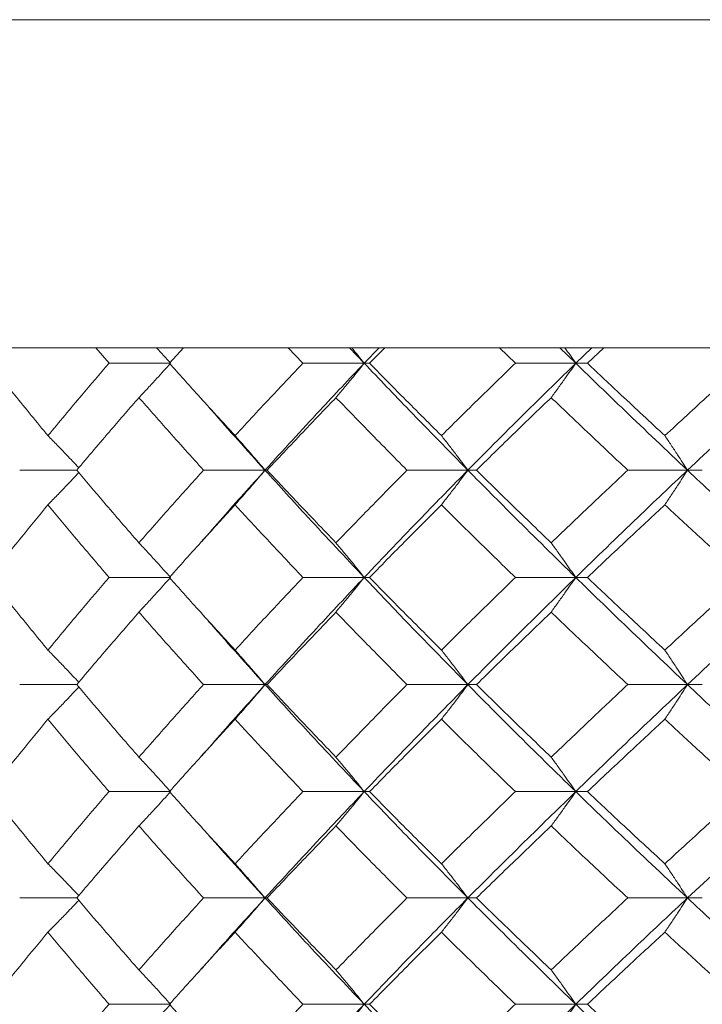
# Model space of a CAD drawing. Header units: inches. Extents: x -3.7 to 22.7, y -9.6 to 17.3.
# Tile 68 of 130: x 4.56 to 4.949, y -0.057 to 0.504. Entities that reach past the tile are written whole.
import ezdxf

# ---------------------------------------------------------------- set-up
doc = ezdxf.new("R2010")
doc.units = ezdxf.units.IN
doc.header["$MEASUREMENT"] = 0

msp = doc.modelspace()

# ---------------------------------------------------------------- linework, layer by layer
at = {"color": 7, "linetype": 'Continuous', "lineweight": 15}
for p, q in [((4.09501, 0.50428), (5.51934, 0.50428)), ((5.5195, 0.31728), (4.25752, 0.31728)), ((4.6109, 0.30846), (4.60337, 0.31728)), ((4.64533, 0.30846), (4.65329, 0.31728)), ((4.72145, 0.30846), (4.7131, 0.31728)), ((4.75638, 0.30846), (4.74808, 0.31728)), ((4.75638, 0.30846), (4.76489, 0.31728)), ((4.75942, 0.30846), (4.76816, 0.31728)), ((4.84256, 0.30846), (4.83348, 0.31728)), ((4.87697, 0.30846), (4.86797, 0.31728)), ((4.87697, 0.30846), (4.88616, 0.31728)), ((4.88365, 0.30846), (4.89306, 0.31728)), ((4.64596, 0.30846), (4.6109, 0.30846)), ((4.75638, 0.30846), (4.72145, 0.30846)), ((4.75638, 0.30846), (4.75942, 0.30846)), ((4.87697, 0.30846), (4.84256, 0.30846)), ((4.87697, 0.30846), (4.88365, 0.30846)), ((4.59248, 0.24751), (4.55996, 0.24751)), ((4.69982, 0.24751), (4.66478, 0.24751)), ((4.69982, 0.24751), (4.70103, 0.24751)), ((4.81549, 0.24751), (4.78077, 0.24751)), ((4.81549, 0.24751), (4.82035, 0.24751)), ((4.94067, 0.24751), (4.90665, 0.24751)), ((4.94067, 0.24751), (4.94914, 0.24751)), ((4.66317, 0.20628), (4.66315, 0.20628)), ((4.64596, 0.18638), (4.6109, 0.18638)), ((4.75638, 0.18638), (4.72145, 0.18638)), ((4.75638, 0.18638), (4.75942, 0.18638)), ((4.87697, 0.18638), (4.84256, 0.18638)), ((4.87697, 0.18638), (4.88365, 0.18638)), ((4.59248, 0.12526), (4.55996, 0.12526)), ((4.69982, 0.12526), (4.66478, 0.12526)), ((4.69982, 0.12526), (4.70103, 0.12526)), ((4.81549, 0.12526), (4.78077, 0.12526)), ((4.81549, 0.12526), (4.82035, 0.12526)), ((4.94067, 0.12526), (4.90665, 0.12526)), ((4.94067, 0.12526), (4.94914, 0.12526)), ((4.66318, 0.08411), (4.66315, 0.08411)), ((4.64596, 0.0643), (4.6109, 0.0643)), ((4.75638, 0.0643), (4.72145, 0.0643)), ((4.75638, 0.0643), (4.75942, 0.0643)), ((4.87697, 0.0643), (4.84256, 0.0643)), ((4.87697, 0.0643), (4.88365, 0.0643)), ((4.59248, 0.00368), (4.55996, 0.00368)), ((4.69982, 0.00368), (4.66478, 0.00368)), ((4.69982, 0.00368), (4.70103, 0.00368)), ((4.81549, 0.00368), (4.78077, 0.00368)), ((4.81549, 0.00368), (4.82035, 0.00368)), ((4.94067, 0.00368), (4.90665, 0.00368)), ((4.94067, 0.00368), (4.94914, 0.00368)), ((4.66317, -0.03717), (4.66314, -0.03717)), ((4.64596, -0.05694), (4.6109, -0.05694)), ((4.75638, -0.05694), (4.72145, -0.05694)), ((4.75638, -0.05694), (4.75942, -0.05694)), ((4.87697, -0.05694), (4.84256, -0.05694)), ((4.87697, -0.05694), (4.88365, -0.05694))]:
    msp.add_line(p, q, dxfattribs=at)
for points, knots in [([(4.63797, 0.31728), (4.638, 0.31725), (4.64068, 0.31434), (4.64333, 0.31139), (4.64596, 0.30846)], [0, 0, 0, 0, 0.010766, 1, 1, 1, 1]), ([(4.74925, 0.31728), (4.74927, 0.31725), (4.75167, 0.31434), (4.75404, 0.31139), (4.75638, 0.30846)], [0, 0, 0, 0, 0.010767, 1, 1, 1, 1]), ([(4.87077, 0.31728), (4.87079, 0.31725), (4.87287, 0.31434), (4.87494, 0.31139), (4.87697, 0.30846)], [0, 0, 0, 0, 0.010766, 1, 1, 1, 1]), ([(4.57606, 0.26719), (4.56972, 0.27491), (4.55841, 0.28867), (4.54744, 0.30242), (4.54262, 0.30846)], [0, 0, 0, 0, 0.560339, 1, 1, 1, 1]), ([(4.57606, 0.26719), (4.58248, 0.27491), (4.59392, 0.28867), (4.60571, 0.30242), (4.6109, 0.30846)], [0, 0, 0, 0, 0.560339, 1, 1, 1, 1]), ([(4.62796, 0.28883), (4.62965, 0.29063), (4.63303, 0.29424), (4.63903, 0.30077), (4.64333, 0.30554), (4.64596, 0.30846)], [0, 0, 0, 0, 0.279166, 0.558335, 1, 1, 1, 1]), ([(4.68276, 0.26719), (4.67569, 0.27491), (4.66306, 0.28867), (4.65074, 0.30242), (4.64533, 0.30846)], [0, 0, 0, 0, 0.560339, 1, 1, 1, 1]), ([(4.68276, 0.26719), (4.6899, 0.27491), (4.70265, 0.28867), (4.71571, 0.30242), (4.72145, 0.30846)], [0, 0, 0, 0, 0.560338, 1, 1, 1, 1]), ([(4.69982, 0.24751), (4.7102, 0.2589), (4.72873, 0.27924), (4.74794, 0.29954), (4.75638, 0.30846)], [0, 0, 0, 0, 0.560457, 1, 1, 1, 1]), ([(4.7403, 0.28883), (4.74181, 0.29063), (4.74483, 0.29424), (4.75019, 0.30077), (4.75403, 0.30554), (4.75638, 0.30846)], [0, 0, 0, 0, 0.279167, 0.558335, 1, 1, 1, 1]), ([(4.81549, 0.24751), (4.80428, 0.2589), (4.7843, 0.27924), (4.7649, 0.29954), (4.75638, 0.30846)], [0, 0, 0, 0, 0.560458, 1, 1, 1, 1]), ([(4.80043, 0.26719), (4.7927, 0.27491), (4.7789, 0.28867), (4.76537, 0.30242), (4.75942, 0.30846)], [0, 0, 0, 0, 0.560339, 1, 1, 1, 1]), ([(4.80043, 0.26719), (4.80822, 0.27491), (4.82213, 0.28867), (4.83632, 0.30242), (4.84256, 0.30846)], [0, 0, 0, 0, 0.560339, 1, 1, 1, 1]), ([(4.81549, 0.24751), (4.82681, 0.2589), (4.84702, 0.27924), (4.86783, 0.29954), (4.87697, 0.30846)], [0, 0, 0, 0, 0.560457, 1, 1, 1, 1]), ([(4.86299, 0.28883), (4.8643, 0.29063), (4.86692, 0.29424), (4.87159, 0.30077), (4.87493, 0.30554), (4.87697, 0.30846)], [0, 0, 0, 0, 0.279166, 0.558333, 1, 1, 1, 1]), ([(4.94067, 0.24751), (4.92864, 0.2589), (4.90716, 0.27924), (4.88619, 0.29954), (4.87697, 0.30846)], [0, 0, 0, 0, 0.560457, 1, 1, 1, 1]), ([(4.92779, 0.26719), (4.91948, 0.27491), (4.90466, 0.28867), (4.89007, 0.30242), (4.88365, 0.30846)], [0, 0, 0, 0, 0.560339, 1, 1, 1, 1]), ([(4.92779, 0.26719), (4.93615, 0.27491), (4.95106, 0.28867), (4.96622, 0.30242), (4.97288, 0.30846)], [0, 0, 0, 0, 0.5603393, 1, 1, 1, 1]), ([(4.94067, 0.24751), (4.95282, 0.2589), (4.97448, 0.27924), (4.99666, 0.29954), (5.00641, 0.30846)], [0, 0, 0, 0, 0.560458, 1, 1, 1, 1]), ([(4.59248, 0.24751), (4.59901, 0.25523), (4.61068, 0.26901), (4.62268, 0.28278), (4.62796, 0.28883)], [0, 0, 0, 0, 0.560274, 1, 1, 1, 1]), ([(4.66478, 0.24751), (4.65782, 0.25523), (4.64539, 0.26901), (4.63329, 0.28278), (4.62796, 0.28883)], [0, 0, 0, 0, 0.5602737, 1, 1, 1, 1]), ([(4.69982, 0.24751), (4.68954, 0.25891), (4.67728, 0.2725), (4.66547, 0.28608), (4.66356, 0.28827)], [0, 0, 0, 0, 0.838282, 1, 1, 1, 1]), ([(4.70103, 0.24751), (4.70828, 0.25523), (4.72122, 0.26901), (4.73448, 0.28278), (4.7403, 0.28883)], [0, 0, 0, 0, 0.5602729, 1, 1, 1, 1]), ([(4.78077, 0.24751), (4.77313, 0.25523), (4.75951, 0.26901), (4.74617, 0.28278), (4.7403, 0.28883)], [0, 0, 0, 0, 0.560273, 1, 1, 1, 1]), ([(4.82035, 0.24751), (4.82824, 0.25523), (4.84232, 0.26901), (4.85667, 0.28278), (4.86299, 0.28883)], [0, 0, 0, 0, 0.560273, 1, 1, 1, 1]), ([(4.90665, 0.24751), (4.89843, 0.25523), (4.88376, 0.26901), (4.86933, 0.28278), (4.86299, 0.28883)], [0, 0, 0, 0, 0.560273, 1, 1, 1, 1]), ([(4.57606, 0.26719), (4.57783, 0.26539), (4.58137, 0.26178), (4.58724, 0.25568), (4.59131, 0.25135), (4.59364, 0.24887)], [0, 0, 0, 0, 0.299514, 0.599028, 1, 1, 1, 1]), ([(4.68276, 0.26719), (4.68436, 0.26539), (4.68756, 0.26178), (4.69325, 0.25523), (4.69732, 0.25044), (4.69982, 0.24751)], [0, 0, 0, 0, 0.278869, 0.55774, 1, 1, 1, 1]), ([(4.80043, 0.26719), (4.80184, 0.26539), (4.80467, 0.26178), (4.80969, 0.25523), (4.81328, 0.25044), (4.81549, 0.24751)], [0, 0, 0, 0, 0.278869, 0.55774, 1, 1, 1, 1]), ([(4.92779, 0.26719), (4.929, 0.26539), (4.93141, 0.26178), (4.93571, 0.25523), (4.93879, 0.25044), (4.94067, 0.24751)], [0, 0, 0, 0, 0.2788691, 0.5577395, 1, 1, 1, 1]), ([(4.62796, 0.2061), (4.62125, 0.21384), (4.60926, 0.22764), (4.59761, 0.24144), (4.59248, 0.24751)], [0, 0, 0, 0, 0.560136, 1, 1, 1, 1]), ([(4.62796, 0.2061), (4.63475, 0.21384), (4.64686, 0.22764), (4.65931, 0.24144), (4.66478, 0.24751)], [0, 0, 0, 0, 0.560136, 1, 1, 1, 1]), ([(4.6636, 0.20664), (4.66764, 0.2113), (4.67946, 0.22493), (4.69174, 0.23855), (4.69982, 0.24751)], [0, 0, 0, 0, 0.3421839, 1, 1, 1, 1]), ([(4.68276, 0.2278), (4.68436, 0.22961), (4.68755, 0.23322), (4.69325, 0.23977), (4.69732, 0.24457), (4.69982, 0.24751)], [0, 0, 0, 0, 0.2787742, 0.5575507, 1, 1, 1, 1]), ([(4.75638, 0.18638), (4.74565, 0.1978), (4.72648, 0.21818), (4.70796, 0.23855), (4.69982, 0.24751)], [0, 0, 0, 0, 0.560155, 1, 1, 1, 1]), ([(4.7403, 0.2061), (4.73289, 0.21384), (4.71966, 0.22764), (4.70672, 0.24144), (4.70103, 0.24751)], [0, 0, 0, 0, 0.5601356, 1, 1, 1, 1]), ([(4.7403, 0.2061), (4.74778, 0.21384), (4.76113, 0.22764), (4.77477, 0.24144), (4.78077, 0.24751)], [0, 0, 0, 0, 0.560136, 1, 1, 1, 1]), ([(4.75638, 0.18638), (4.76725, 0.1978), (4.78665, 0.21818), (4.80668, 0.23855), (4.81549, 0.24751)], [0, 0, 0, 0, 0.560155, 1, 1, 1, 1]), ([(4.80043, 0.2278), (4.80184, 0.22961), (4.80466, 0.23322), (4.80969, 0.23977), (4.81328, 0.24457), (4.81549, 0.24751)], [0, 0, 0, 0, 0.278774, 0.557551, 1, 1, 1, 1]), ([(4.87697, 0.18638), (4.86534, 0.1978), (4.84457, 0.21818), (4.82437, 0.23855), (4.81549, 0.24751)], [0, 0, 0, 0, 0.560155, 1, 1, 1, 1]), ([(4.86299, 0.2061), (4.85496, 0.21384), (4.84062, 0.22764), (4.82654, 0.24144), (4.82035, 0.24751)], [0, 0, 0, 0, 0.5601361, 1, 1, 1, 1]), ([(4.86299, 0.2061), (4.87107, 0.21384), (4.8855, 0.22764), (4.90019, 0.24144), (4.90665, 0.24751)], [0, 0, 0, 0, 0.560136, 1, 1, 1, 1]), ([(4.87697, 0.18638), (4.88872, 0.1978), (4.9097, 0.21818), (4.93121, 0.23855), (4.94067, 0.24751)], [0, 0, 0, 0, 0.560155, 1, 1, 1, 1]), ([(4.92779, 0.2278), (4.929, 0.22961), (4.93141, 0.23322), (4.93571, 0.23977), (4.93879, 0.24457), (4.94067, 0.24751)], [0, 0, 0, 0, 0.278776, 0.557552, 1, 1, 1, 1]), ([(5.00641, 0.18638), (4.99401, 0.1978), (4.97187, 0.21818), (4.9502, 0.23855), (4.94067, 0.24751)], [0, 0, 0, 0, 0.560155, 1, 1, 1, 1]), ([(4.57606, 0.2278), (4.57783, 0.22961), (4.58137, 0.23322), (4.58724, 0.23932), (4.59131, 0.24365), (4.59364, 0.24613)], [0, 0, 0, 0, 0.299437, 0.598878, 1, 1, 1, 1]), ([(4.54262, 0.18638), (4.54877, 0.19412), (4.55975, 0.20792), (4.57108, 0.22173), (4.57606, 0.2278)], [0, 0, 0, 0, 0.560071, 1, 1, 1, 1]), ([(4.6109, 0.18638), (4.60431, 0.19412), (4.59253, 0.20792), (4.58109, 0.22173), (4.57606, 0.2278)], [0, 0, 0, 0, 0.560071, 1, 1, 1, 1]), ([(4.64533, 0.18638), (4.65223, 0.19412), (4.66455, 0.20792), (4.6772, 0.22173), (4.68276, 0.2278)], [0, 0, 0, 0, 0.560071, 1, 1, 1, 1]), ([(4.72145, 0.18638), (4.71415, 0.19412), (4.7011, 0.20792), (4.68837, 0.22173), (4.68276, 0.2278)], [0, 0, 0, 0, 0.560071, 1, 1, 1, 1]), ([(4.75942, 0.18638), (4.767, 0.19412), (4.78053, 0.20792), (4.79435, 0.22173), (4.80043, 0.2278)], [0, 0, 0, 0, 0.560071, 1, 1, 1, 1]), ([(4.84256, 0.18638), (4.83462, 0.19412), (4.82045, 0.20792), (4.80655, 0.22173), (4.80043, 0.2278)], [0, 0, 0, 0, 0.560071, 1, 1, 1, 1]), ([(4.88365, 0.18638), (4.89182, 0.19412), (4.90642, 0.20792), (4.92126, 0.22173), (4.92779, 0.2278)], [0, 0, 0, 0, 0.56007, 1, 1, 1, 1]), ([(4.97288, 0.18638), (4.9644, 0.19412), (4.94926, 0.20792), (4.93435, 0.22173), (4.92779, 0.2278)], [0, 0, 0, 0, 0.56007, 1, 1, 1, 1]), ([(4.62796, 0.2061), (4.62965, 0.2043), (4.63302, 0.20068), (4.63903, 0.19412), (4.64332, 0.18933), (4.64596, 0.18638)], [0, 0, 0, 0, 0.278675, 0.557353, 1, 1, 1, 1]), ([(4.7403, 0.2061), (4.74181, 0.2043), (4.74482, 0.20068), (4.75019, 0.19412), (4.75403, 0.18933), (4.75638, 0.18638)], [0, 0, 0, 0, 0.278677, 0.557354, 1, 1, 1, 1]), ([(4.86299, 0.2061), (4.8643, 0.2043), (4.86692, 0.20068), (4.87159, 0.19412), (4.87492, 0.18933), (4.87697, 0.18638)], [0, 0, 0, 0, 0.278675, 0.557352, 1, 1, 1, 1]), ([(4.57606, 0.14496), (4.56973, 0.15269), (4.55841, 0.1665), (4.54744, 0.18031), (4.54262, 0.18638)], [0, 0, 0, 0, 0.5599331, 1, 1, 1, 1]), ([(4.57606, 0.14496), (4.58247, 0.15269), (4.59392, 0.1665), (4.60571, 0.18031), (4.6109, 0.18638)], [0, 0, 0, 0, 0.559933, 1, 1, 1, 1]), ([(4.62796, 0.16666), (4.62965, 0.16847), (4.63302, 0.17208), (4.63903, 0.17864), (4.64332, 0.18344), (4.64596, 0.18638)], [0, 0, 0, 0, 0.278675, 0.557351, 1, 1, 1, 1]), ([(4.68276, 0.14496), (4.67569, 0.15269), (4.66306, 0.1665), (4.65075, 0.18031), (4.64533, 0.18638)], [0, 0, 0, 0, 0.559933, 1, 1, 1, 1]), ([(4.68276, 0.14496), (4.6899, 0.15269), (4.70265, 0.1665), (4.71571, 0.18031), (4.72145, 0.18638)], [0, 0, 0, 0, 0.559932, 1, 1, 1, 1]), ([(4.69982, 0.12526), (4.7102, 0.13666), (4.72874, 0.15703), (4.74793, 0.17741), (4.75638, 0.18638)], [0, 0, 0, 0, 0.559853, 1, 1, 1, 1]), ([(4.7403, 0.16666), (4.74181, 0.16847), (4.74482, 0.17208), (4.75019, 0.17864), (4.75403, 0.18344), (4.75638, 0.18638)], [0, 0, 0, 0, 0.278677, 0.557352, 1, 1, 1, 1]), ([(4.81549, 0.12526), (4.80429, 0.13666), (4.78429, 0.15703), (4.76491, 0.17741), (4.75638, 0.18638)], [0, 0, 0, 0, 0.559853, 1, 1, 1, 1]), ([(4.80043, 0.14496), (4.7927, 0.15269), (4.77889, 0.1665), (4.76537, 0.18031), (4.75942, 0.18638)], [0, 0, 0, 0, 0.559933, 1, 1, 1, 1]), ([(4.80043, 0.14496), (4.80822, 0.15269), (4.82213, 0.1665), (4.83632, 0.18031), (4.84256, 0.18638)], [0, 0, 0, 0, 0.559932, 1, 1, 1, 1]), ([(4.81549, 0.12526), (4.82681, 0.13666), (4.84703, 0.15703), (4.86782, 0.17741), (4.87697, 0.18638)], [0, 0, 0, 0, 0.559853, 1, 1, 1, 1]), ([(4.86299, 0.16666), (4.8643, 0.16847), (4.86692, 0.17208), (4.87159, 0.17864), (4.87492, 0.18344), (4.87697, 0.18638)], [0, 0, 0, 0, 0.278675, 0.557351, 1, 1, 1, 1]), ([(4.94067, 0.12526), (4.92864, 0.13666), (4.90715, 0.15703), (4.8862, 0.17741), (4.87697, 0.18638)], [0, 0, 0, 0, 0.559853, 1, 1, 1, 1]), ([(4.92779, 0.14496), (4.91948, 0.15269), (4.90465, 0.1665), (4.89007, 0.18031), (4.88365, 0.18638)], [0, 0, 0, 0, 0.559933, 1, 1, 1, 1]), ([(4.92779, 0.14496), (4.93614, 0.15269), (4.95106, 0.1665), (4.96621, 0.18031), (4.97288, 0.18638)], [0, 0, 0, 0, 0.559933, 1, 1, 1, 1]), ([(4.94067, 0.12526), (4.95281, 0.13666), (4.9745, 0.15703), (4.99666, 0.17741), (5.00641, 0.18638)], [0, 0, 0, 0, 0.559853, 1, 1, 1, 1]), ([(4.59248, 0.12526), (4.59901, 0.13298), (4.61068, 0.14678), (4.62268, 0.16058), (4.62796, 0.16666)], [0, 0, 0, 0, 0.559868, 1, 1, 1, 1]), ([(4.66478, 0.12526), (4.65782, 0.13298), (4.64539, 0.14678), (4.63329, 0.16058), (4.62796, 0.16666)], [0, 0, 0, 0, 0.559868, 1, 1, 1, 1]), ([(4.69982, 0.12526), (4.68954, 0.13666), (4.67727, 0.15028), (4.66547, 0.1639), (4.66356, 0.16611)], [0, 0, 0, 0, 0.83761, 1, 1, 1, 1]), ([(4.70103, 0.12526), (4.70828, 0.13298), (4.72123, 0.14678), (4.73447, 0.16058), (4.7403, 0.16666)], [0, 0, 0, 0, 0.559867, 1, 1, 1, 1]), ([(4.78077, 0.12526), (4.77314, 0.13298), (4.75951, 0.14678), (4.74617, 0.16058), (4.7403, 0.16666)], [0, 0, 0, 0, 0.5598681, 1, 1, 1, 1]), ([(4.82035, 0.12526), (4.82824, 0.13298), (4.84233, 0.14678), (4.85667, 0.16058), (4.86299, 0.16666)], [0, 0, 0, 0, 0.559867, 1, 1, 1, 1]), ([(4.90665, 0.12526), (4.89843, 0.13298), (4.88376, 0.14678), (4.86933, 0.16058), (4.86299, 0.16666)], [0, 0, 0, 0, 0.5598676, 1, 1, 1, 1]), ([(4.57606, 0.14496), (4.57783, 0.14316), (4.58137, 0.13954), (4.58724, 0.13344), (4.59131, 0.12911), (4.59364, 0.12663)], [0, 0, 0, 0, 0.299416, 0.598832, 1, 1, 1, 1]), ([(4.68276, 0.14496), (4.68436, 0.14316), (4.68755, 0.13954), (4.69325, 0.13299), (4.69732, 0.1282), (4.69982, 0.12526)], [0, 0, 0, 0, 0.278776, 0.557551, 1, 1, 1, 1]), ([(4.80043, 0.14496), (4.80184, 0.14316), (4.80466, 0.13954), (4.80969, 0.13299), (4.81328, 0.1282), (4.81549, 0.12526)], [0, 0, 0, 0, 0.278775, 0.557551, 1, 1, 1, 1]), ([(4.92779, 0.14496), (4.929, 0.14316), (4.93141, 0.13954), (4.93571, 0.13299), (4.93879, 0.1282), (4.94067, 0.12526)], [0, 0, 0, 0, 0.278777, 0.557552, 1, 1, 1, 1]), ([(4.57606, 0.10557), (4.57783, 0.10738), (4.58137, 0.11099), (4.58724, 0.11708), (4.59131, 0.12141), (4.59364, 0.12389)], [0, 0, 0, 0, 0.29954, 0.59908, 1, 1, 1, 1]), ([(4.62796, 0.08394), (4.62125, 0.09164), (4.60926, 0.10541), (4.59761, 0.11919), (4.59248, 0.12526)], [0, 0, 0, 0, 0.55973, 1, 1, 1, 1]), ([(4.62796, 0.08394), (4.63475, 0.09164), (4.64687, 0.10541), (4.6593, 0.11919), (4.66478, 0.12526)], [0, 0, 0, 0, 0.5597302, 1, 1, 1, 1]), ([(4.6636, 0.08448), (4.66763, 0.08911), (4.67946, 0.10269), (4.69174, 0.1163), (4.69982, 0.12526)], [0, 0, 0, 0, 0.341488, 1, 1, 1, 1]), ([(4.68276, 0.10557), (4.68436, 0.10738), (4.68756, 0.11099), (4.69325, 0.11753), (4.69732, 0.12232), (4.69982, 0.12526)], [0, 0, 0, 0, 0.278869, 0.55774, 1, 1, 1, 1]), ([(4.75638, 0.0643), (4.74565, 0.07566), (4.72647, 0.09596), (4.70797, 0.1163), (4.69982, 0.12526)], [0, 0, 0, 0, 0.5595502, 1, 1, 1, 1]), ([(4.7403, 0.08394), (4.73289, 0.09164), (4.71965, 0.10541), (4.70672, 0.11919), (4.70103, 0.12526)], [0, 0, 0, 0, 0.55973, 1, 1, 1, 1]), ([(4.7403, 0.08394), (4.74778, 0.09164), (4.76113, 0.10541), (4.77476, 0.11919), (4.78077, 0.12526)], [0, 0, 0, 0, 0.55973, 1, 1, 1, 1]), ([(4.75638, 0.0643), (4.76725, 0.07566), (4.78666, 0.09596), (4.80667, 0.1163), (4.81549, 0.12526)], [0, 0, 0, 0, 0.55955, 1, 1, 1, 1]), ([(4.80043, 0.10557), (4.80184, 0.10738), (4.80467, 0.11099), (4.80969, 0.11753), (4.81328, 0.12232), (4.81549, 0.12526)], [0, 0, 0, 0, 0.278869, 0.55774, 1, 1, 1, 1]), ([(4.87697, 0.0643), (4.86534, 0.07566), (4.84456, 0.09596), (4.82438, 0.1163), (4.81549, 0.12526)], [0, 0, 0, 0, 0.55955, 1, 1, 1, 1]), ([(4.86299, 0.08394), (4.85496, 0.09164), (4.84061, 0.10541), (4.82655, 0.11919), (4.82035, 0.12526)], [0, 0, 0, 0, 0.55973, 1, 1, 1, 1]), ([(4.86299, 0.08394), (4.87107, 0.09164), (4.88551, 0.10541), (4.90019, 0.11919), (4.90665, 0.12526)], [0, 0, 0, 0, 0.559729, 1, 1, 1, 1]), ([(4.87697, 0.0643), (4.88872, 0.07566), (4.90971, 0.09596), (4.93121, 0.1163), (4.94067, 0.12526)], [0, 0, 0, 0, 0.55955, 1, 1, 1, 1]), ([(4.92779, 0.10557), (4.929, 0.10738), (4.93141, 0.11099), (4.93571, 0.11753), (4.93879, 0.12232), (4.94067, 0.12526)], [0, 0, 0, 0, 0.2788691, 0.5577395, 1, 1, 1, 1]), ([(5.00641, 0.0643), (4.99401, 0.07566), (4.97185, 0.09596), (4.95021, 0.1163), (4.94067, 0.12526)], [0, 0, 0, 0, 0.55955, 1, 1, 1, 1]), ([(4.54262, 0.0643), (4.54877, 0.072), (4.55975, 0.08574), (4.57108, 0.09951), (4.57606, 0.10557)], [0, 0, 0, 0, 0.5596644, 1, 1, 1, 1]), ([(4.6109, 0.0643), (4.60431, 0.072), (4.59252, 0.08574), (4.5811, 0.09951), (4.57606, 0.10557)], [0, 0, 0, 0, 0.559664, 1, 1, 1, 1]), ([(4.64533, 0.0643), (4.65223, 0.072), (4.66456, 0.08574), (4.6772, 0.09951), (4.68276, 0.10557)], [0, 0, 0, 0, 0.5596643, 1, 1, 1, 1]), ([(4.72145, 0.0643), (4.71415, 0.072), (4.7011, 0.08574), (4.68837, 0.09951), (4.68276, 0.10557)], [0, 0, 0, 0, 0.5596646, 1, 1, 1, 1]), ([(4.75942, 0.0643), (4.767, 0.072), (4.78054, 0.08574), (4.79435, 0.09951), (4.80043, 0.10557)], [0, 0, 0, 0, 0.559664, 1, 1, 1, 1]), ([(4.84256, 0.0643), (4.83462, 0.072), (4.82044, 0.08574), (4.80655, 0.09951), (4.80043, 0.10557)], [0, 0, 0, 0, 0.559664, 1, 1, 1, 1]), ([(4.88365, 0.0643), (4.89182, 0.072), (4.90642, 0.08574), (4.92126, 0.09951), (4.92779, 0.10557)], [0, 0, 0, 0, 0.559664, 1, 1, 1, 1]), ([(4.97288, 0.0643), (4.9644, 0.072), (4.94925, 0.08574), (4.93435, 0.09951), (4.92779, 0.10557)], [0, 0, 0, 0, 0.559665, 1, 1, 1, 1]), ([(4.62796, 0.08394), (4.62965, 0.08213), (4.63303, 0.07852), (4.63903, 0.072), (4.64333, 0.06723), (4.64596, 0.0643)], [0, 0, 0, 0, 0.279166, 0.558336, 1, 1, 1, 1]), ([(4.7403, 0.08394), (4.74181, 0.08213), (4.74483, 0.07852), (4.75019, 0.072), (4.75403, 0.06723), (4.75638, 0.0643)], [0, 0, 0, 0, 0.279167, 0.558337, 1, 1, 1, 1]), ([(4.86299, 0.08394), (4.8643, 0.08213), (4.86692, 0.07852), (4.87159, 0.072), (4.87493, 0.06723), (4.87697, 0.0643)], [0, 0, 0, 0, 0.279166, 0.558334, 1, 1, 1, 1]), ([(4.57606, 0.02319), (4.56973, 0.03085), (4.5584, 0.04454), (4.54745, 0.05826), (4.54262, 0.0643)], [0, 0, 0, 0, 0.5595274, 1, 1, 1, 1]), ([(4.57606, 0.02319), (4.58247, 0.03085), (4.59393, 0.04454), (4.60571, 0.05826), (4.6109, 0.0643)], [0, 0, 0, 0, 0.559527, 1, 1, 1, 1]), ([(4.62796, 0.04471), (4.62965, 0.04651), (4.63303, 0.05011), (4.63904, 0.05662), (4.64333, 0.06139), (4.64596, 0.0643)], [0, 0, 0, 0, 0.279355, 0.558712, 1, 1, 1, 1]), ([(4.68276, 0.02319), (4.67569, 0.03085), (4.66305, 0.04454), (4.65075, 0.05826), (4.64533, 0.0643)], [0, 0, 0, 0, 0.559528, 1, 1, 1, 1]), ([(4.68276, 0.02319), (4.6899, 0.03085), (4.70266, 0.04454), (4.71571, 0.05826), (4.72145, 0.0643)], [0, 0, 0, 0, 0.5595273, 1, 1, 1, 1]), ([(4.69982, 0.00368), (4.7102, 0.01497), (4.72875, 0.03514), (4.74793, 0.05538), (4.75638, 0.0643)], [0, 0, 0, 0, 0.559248, 1, 1, 1, 1]), ([(4.7403, 0.04471), (4.74181, 0.04651), (4.74483, 0.05011), (4.7502, 0.05662), (4.75403, 0.06139), (4.75638, 0.0643)], [0, 0, 0, 0, 0.279355, 0.558712, 1, 1, 1, 1]), ([(4.81549, 0.00368), (4.80429, 0.01497), (4.78427, 0.03514), (4.76491, 0.05538), (4.75638, 0.0643)], [0, 0, 0, 0, 0.559248, 1, 1, 1, 1]), ([(4.80043, 0.02319), (4.7927, 0.03085), (4.77889, 0.04454), (4.76538, 0.05826), (4.75942, 0.0643)], [0, 0, 0, 0, 0.5595274, 1, 1, 1, 1]), ([(4.80043, 0.02319), (4.80822, 0.03085), (4.82214, 0.04454), (4.83631, 0.05826), (4.84256, 0.0643)], [0, 0, 0, 0, 0.559527, 1, 1, 1, 1]), ([(4.81549, 0.00368), (4.82681, 0.01497), (4.84705, 0.03514), (4.86782, 0.05538), (4.87697, 0.0643)], [0, 0, 0, 0, 0.559248, 1, 1, 1, 1]), ([(4.86299, 0.04471), (4.8643, 0.04651), (4.86693, 0.05011), (4.8716, 0.05662), (4.87493, 0.06139), (4.87697, 0.0643)], [0, 0, 0, 0, 0.279355, 0.558711, 1, 1, 1, 1]), ([(4.94067, 0.00368), (4.92864, 0.01497), (4.90713, 0.03514), (4.8862, 0.05538), (4.87697, 0.0643)], [0, 0, 0, 0, 0.559248, 1, 1, 1, 1]), ([(4.92779, 0.02319), (4.91949, 0.03085), (4.90465, 0.04454), (4.89007, 0.05826), (4.88365, 0.0643)], [0, 0, 0, 0, 0.559528, 1, 1, 1, 1]), ([(4.92779, 0.02319), (4.93614, 0.03085), (4.95107, 0.04454), (4.96621, 0.05826), (4.97288, 0.0643)], [0, 0, 0, 0, 0.559528, 1, 1, 1, 1]), ([(4.94067, 0.00368), (4.95281, 0.01497), (4.97451, 0.03514), (4.99665, 0.05538), (5.00641, 0.0643)], [0, 0, 0, 0, 0.559248, 1, 1, 1, 1]), ([(4.59248, 0.00368), (4.59901, 0.01132), (4.61068, 0.02498), (4.62268, 0.03867), (4.62796, 0.04471)], [0, 0, 0, 0, 0.5594611, 1, 1, 1, 1]), ([(4.66478, 0.00368), (4.65782, 0.01132), (4.64539, 0.02498), (4.63329, 0.03867), (4.62796, 0.04471)], [0, 0, 0, 0, 0.559461, 1, 1, 1, 1]), ([(4.69982, 0.00368), (4.68954, 0.01496), (4.67727, 0.02844), (4.66548, 0.04196), (4.66356, 0.04416)], [0, 0, 0, 0, 0.836975, 1, 1, 1, 1]), ([(4.70103, 0.00368), (4.70828, 0.01132), (4.72123, 0.02498), (4.73447, 0.03867), (4.7403, 0.04471)], [0, 0, 0, 0, 0.559461, 1, 1, 1, 1]), ([(4.78077, 0.00368), (4.77314, 0.01132), (4.7595, 0.02498), (4.74617, 0.03867), (4.7403, 0.04471)], [0, 0, 0, 0, 0.559462, 1, 1, 1, 1]), ([(4.82035, 0.00368), (4.82824, 0.01132), (4.84233, 0.02498), (4.85667, 0.03867), (4.86299, 0.04471)], [0, 0, 0, 0, 0.5594616, 1, 1, 1, 1]), ([(4.90665, 0.00368), (4.89844, 0.01132), (4.88375, 0.02498), (4.86934, 0.03867), (4.86299, 0.04471)], [0, 0, 0, 0, 0.559462, 1, 1, 1, 1]), ([(4.57606, 0.02319), (4.57784, 0.02139), (4.58139, 0.0178), (4.58725, 0.01176), (4.59132, 0.00748), (4.59364, 0.00504)], [0, 0, 0, 0, 0.300574, 0.601148, 1, 1, 1, 1]), ([(4.68276, 0.02319), (4.68436, 0.02139), (4.68757, 0.0178), (4.69327, 0.01131), (4.69733, 0.00658), (4.69982, 0.00368)], [0, 0, 0, 0, 0.279853, 0.559705, 1, 1, 1, 1]), ([(4.80043, 0.02319), (4.80185, 0.02139), (4.80468, 0.0178), (4.8097, 0.01131), (4.81329, 0.00658), (4.81549, 0.00368)], [0, 0, 0, 0, 0.279854, 0.559706, 1, 1, 1, 1]), ([(4.92779, 0.02319), (4.929, 0.02139), (4.93142, 0.0178), (4.93572, 0.01131), (4.9388, 0.00658), (4.94067, 0.00368)], [0, 0, 0, 0, 0.2798525, 0.5597075, 1, 1, 1, 1]), ([(4.57606, -0.01582), (4.57784, -0.01403), (4.58139, -0.01043), (4.58725, -0.0044), (4.59132, -0.00012), (4.59364, 0.00232)], [0, 0, 0, 0, 0.300596, 0.601191, 1, 1, 1, 1]), ([(4.62796, -0.03734), (4.62125, -0.02967), (4.60927, -0.01598), (4.5976, -0.00232), (4.59248, 0.00368)], [0, 0, 0, 0, 0.560541, 1, 1, 1, 1]), ([(4.62796, -0.03734), (4.63475, -0.02967), (4.64686, -0.01598), (4.65931, -0.00232), (4.66478, 0.00368)], [0, 0, 0, 0, 0.560541, 1, 1, 1, 1]), ([(4.6636, -0.03682), (4.66765, -0.03218), (4.67945, -0.01866), (4.69174, -0.00518), (4.69982, 0.00368)], [0, 0, 0, 0, 0.342855, 1, 1, 1, 1]), ([(4.68276, -0.01582), (4.68436, -0.01403), (4.68757, -0.01043), (4.69327, -0.00395), (4.69733, 0.00079), (4.69982, 0.00368)], [0, 0, 0, 0, 0.279852, 0.559705, 1, 1, 1, 1]), ([(4.75638, -0.05694), (4.74564, -0.04559), (4.72649, -0.02535), (4.70796, -0.00518), (4.69982, 0.00368)], [0, 0, 0, 0, 0.5607593, 1, 1, 1, 1]), ([(4.7403, -0.03734), (4.73289, -0.02967), (4.71966, -0.01598), (4.70672, -0.00232), (4.70103, 0.00368)], [0, 0, 0, 0, 0.560542, 1, 1, 1, 1]), ([(4.7403, -0.03734), (4.74778, -0.02967), (4.76112, -0.01598), (4.77477, -0.00232), (4.78077, 0.00368)], [0, 0, 0, 0, 0.560541, 1, 1, 1, 1]), ([(4.75638, -0.05694), (4.76725, -0.04559), (4.78664, -0.02535), (4.80668, -0.00518), (4.81549, 0.00368)], [0, 0, 0, 0, 0.560759, 1, 1, 1, 1]), ([(4.80043, -0.01582), (4.80185, -0.01403), (4.80468, -0.01043), (4.8097, -0.00395), (4.81329, 0.00079), (4.81549, 0.00368)], [0, 0, 0, 0, 0.2798534, 0.5597053, 1, 1, 1, 1]), ([(4.87697, -0.05694), (4.86534, -0.04559), (4.84458, -0.02535), (4.82437, -0.00518), (4.81549, 0.00368)], [0, 0, 0, 0, 0.560759, 1, 1, 1, 1]), ([(4.86299, -0.03734), (4.85495, -0.02967), (4.84063, -0.01598), (4.82654, -0.00232), (4.82035, 0.00368)], [0, 0, 0, 0, 0.560541, 1, 1, 1, 1]), ([(4.86299, -0.03734), (4.87107, -0.02967), (4.8855, -0.01598), (4.90019, -0.00232), (4.90665, 0.00368)], [0, 0, 0, 0, 0.5605418, 1, 1, 1, 1]), ([(4.87697, -0.05694), (4.88873, -0.04559), (4.90968, -0.02535), (4.93122, -0.00518), (4.94067, 0.00368)], [0, 0, 0, 0, 0.560759, 1, 1, 1, 1]), ([(4.92779, -0.01582), (4.929, -0.01403), (4.93142, -0.01043), (4.93572, -0.00395), (4.9388, 0.00079), (4.94067, 0.00368)], [0, 0, 0, 0, 0.279852, 0.559707, 1, 1, 1, 1]), ([(5.00641, -0.05694), (4.994, -0.04559), (4.97188, -0.02535), (4.9502, -0.00518), (4.94067, 0.00368)], [0, 0, 0, 0, 0.560759, 1, 1, 1, 1]), ([(4.54262, -0.05694), (4.54877, -0.04925), (4.55974, -0.03553), (4.57108, -0.02184), (4.57606, -0.01582)], [0, 0, 0, 0, 0.5604764, 1, 1, 1, 1]), ([(4.6109, -0.05694), (4.6043, -0.04925), (4.59253, -0.03553), (4.58109, -0.02184), (4.57606, -0.01582)], [0, 0, 0, 0, 0.560476, 1, 1, 1, 1]), ([(4.64533, -0.05694), (4.65223, -0.04925), (4.66455, -0.03553), (4.6772, -0.02184), (4.68276, -0.01582)], [0, 0, 0, 0, 0.560476, 1, 1, 1, 1]), ([(4.72145, -0.05694), (4.71415, -0.04925), (4.70111, -0.03553), (4.68836, -0.02184), (4.68276, -0.01582)], [0, 0, 0, 0, 0.560476, 1, 1, 1, 1]), ([(4.75942, -0.05694), (4.767, -0.04925), (4.78053, -0.03553), (4.79436, -0.02184), (4.80043, -0.01582)], [0, 0, 0, 0, 0.560476, 1, 1, 1, 1]), ([(4.84256, -0.05694), (4.83462, -0.04925), (4.82046, -0.03553), (4.80655, -0.02184), (4.80043, -0.01582)], [0, 0, 0, 0, 0.560476, 1, 1, 1, 1]), ([(4.88365, -0.05694), (4.89183, -0.04925), (4.90641, -0.03553), (4.92126, -0.02184), (4.92779, -0.01582)], [0, 0, 0, 0, 0.560476, 1, 1, 1, 1]), ([(4.97288, -0.05694), (4.9644, -0.04925), (4.94927, -0.03553), (4.93435, -0.02184), (4.92779, -0.01582)], [0, 0, 0, 0, 0.560476, 1, 1, 1, 1]), ([(4.62796, -0.03734), (4.62965, -0.03914), (4.63303, -0.04274), (4.63904, -0.04926), (4.64333, -0.05402), (4.64596, -0.05694)], [0, 0, 0, 0, 0.279355, 0.558712, 1, 1, 1, 1]), ([(4.7403, -0.03734), (4.74181, -0.03914), (4.74483, -0.04274), (4.7502, -0.04926), (4.75403, -0.05402), (4.75638, -0.05694)], [0, 0, 0, 0, 0.279355, 0.558712, 1, 1, 1, 1]), ([(4.86299, -0.03734), (4.8643, -0.03914), (4.86693, -0.04274), (4.8716, -0.04926), (4.87493, -0.05402), (4.87697, -0.05694)], [0, 0, 0, 0, 0.279355, 0.558711, 1, 1, 1, 1]), ([(4.57606, -0.09821), (4.56972, -0.09049), (4.55841, -0.07673), (4.54744, -0.06298), (4.54262, -0.05694)], [0, 0, 0, 0, 0.560339, 1, 1, 1, 1]), ([(4.57606, -0.09821), (4.58248, -0.09049), (4.59392, -0.07673), (4.60571, -0.06298), (4.6109, -0.05694)], [0, 0, 0, 0, 0.560339, 1, 1, 1, 1]), ([(4.62796, -0.07657), (4.62965, -0.07477), (4.63303, -0.07116), (4.63903, -0.06463), (4.64333, -0.05986), (4.64596, -0.05694)], [0, 0, 0, 0, 0.279166, 0.558336, 1, 1, 1, 1]), ([(4.68276, -0.09821), (4.67569, -0.09049), (4.66306, -0.07673), (4.65074, -0.06298), (4.64533, -0.05694)], [0, 0, 0, 0, 0.560339, 1, 1, 1, 1]), ([(4.68276, -0.09821), (4.6899, -0.09049), (4.70265, -0.07673), (4.71571, -0.06298), (4.72145, -0.05694)], [0, 0, 0, 0, 0.560338, 1, 1, 1, 1]), ([(4.69982, -0.11789), (4.7102, -0.1065), (4.72873, -0.08616), (4.74794, -0.06586), (4.75638, -0.05694)], [0, 0, 0, 0, 0.560458, 1, 1, 1, 1]), ([(4.7403, -0.07657), (4.74181, -0.07477), (4.74483, -0.07116), (4.75019, -0.06463), (4.75403, -0.05986), (4.75638, -0.05694)], [0, 0, 0, 0, 0.279167, 0.558337, 1, 1, 1, 1]), ([(4.81549, -0.11789), (4.80428, -0.1065), (4.7843, -0.08616), (4.7649, -0.06586), (4.75638, -0.05694)], [0, 0, 0, 0, 0.560458, 1, 1, 1, 1]), ([(4.80043, -0.09821), (4.7927, -0.09049), (4.7789, -0.07673), (4.76537, -0.06298), (4.75942, -0.05694)], [0, 0, 0, 0, 0.560339, 1, 1, 1, 1]), ([(4.80043, -0.09821), (4.80822, -0.09049), (4.82213, -0.07673), (4.83632, -0.06298), (4.84256, -0.05694)], [0, 0, 0, 0, 0.560339, 1, 1, 1, 1]), ([(4.81549, -0.11789), (4.82681, -0.1065), (4.84702, -0.08616), (4.86783, -0.06586), (4.87697, -0.05694)], [0, 0, 0, 0, 0.560458, 1, 1, 1, 1]), ([(4.86299, -0.07657), (4.8643, -0.07477), (4.86692, -0.07116), (4.87159, -0.06463), (4.87493, -0.05986), (4.87697, -0.05694)], [0, 0, 0, 0, 0.279166, 0.558334, 1, 1, 1, 1]), ([(4.94067, -0.11789), (4.92864, -0.1065), (4.90716, -0.08616), (4.88619, -0.06586), (4.87697, -0.05694)], [0, 0, 0, 0, 0.5604576, 1, 1, 1, 1]), ([(4.92779, -0.09821), (4.91948, -0.09049), (4.90466, -0.07673), (4.89007, -0.06298), (4.88365, -0.05694)], [0, 0, 0, 0, 0.560339, 1, 1, 1, 1]), ([(4.92779, -0.09821), (4.93615, -0.09049), (4.95106, -0.07673), (4.96622, -0.06298), (4.97288, -0.05694)], [0, 0, 0, 0, 0.5603393, 1, 1, 1, 1]), ([(4.94067, -0.11789), (4.95282, -0.1065), (4.97448, -0.08616), (4.99666, -0.06586), (5.00641, -0.05694)], [0, 0, 0, 0, 0.560458, 1, 1, 1, 1])]:
    msp.add_open_spline(points, degree=3, knots=knots, dxfattribs=at)

doc.saveas('drawing.dxf')
